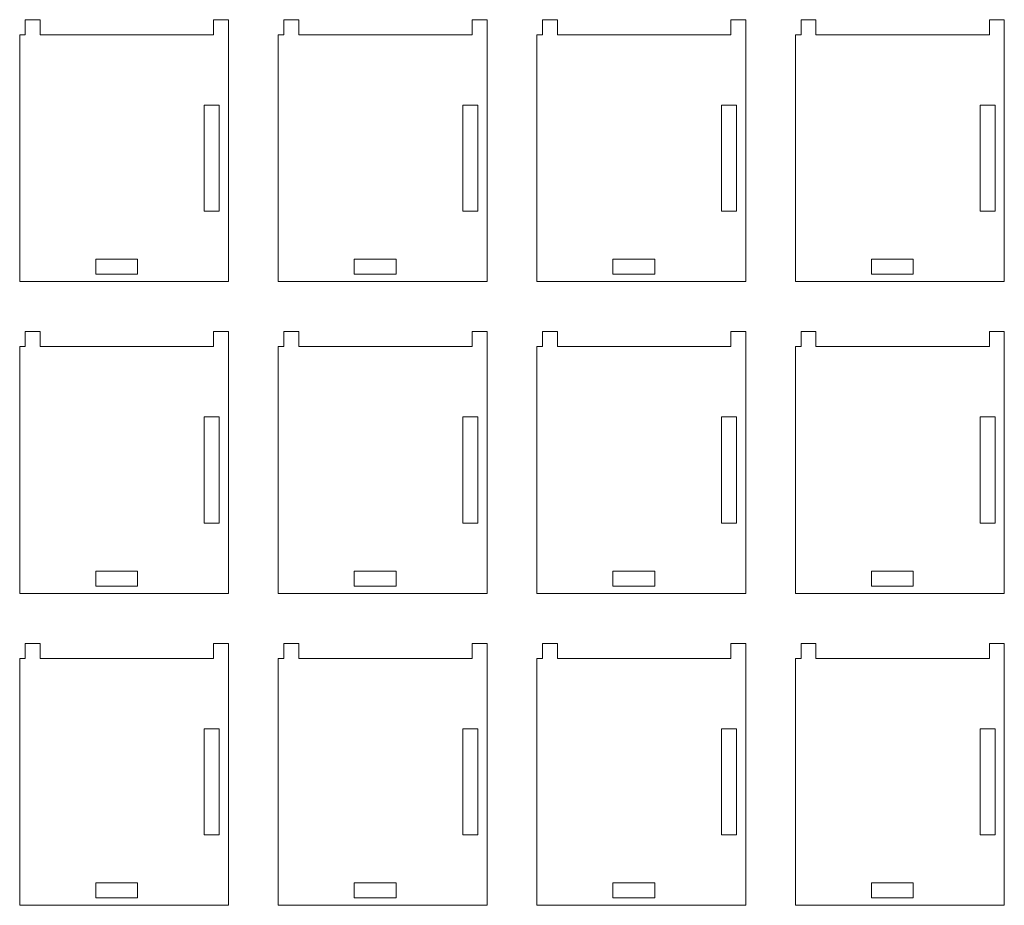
# Model space of a CAD drawing. Header units: millimetres. Extents: x -470 to 529, y -880 to 815.
# Tile 6 of 116: x 155 to 352, y -722 to -544. Entities that reach past the tile are written whole.
import ezdxf

# ---------------------------------------------------------------- set-up
doc = ezdxf.new("R2010")
doc.units = ezdxf.units.MM
doc.header["$MEASUREMENT"] = 0
doc.layers.add('Layer 1', color=7, linetype='Continuous')

msp = doc.modelspace()

# ---------------------------------------------------------------- linework, layer by layer
at = {"layer": 'Layer 1', "lineweight": 9}
for points, knots in [([(154.5776, -596.6184), (170.7575, -596.6184), (180.2331, -596.6184), (196.413, -596.6184), (196.413, -596.6184), (196.413, -577.6323), (196.413, -563.632), (196.413, -544.1425), (196.413, -544.1425), (196.413, -544.1425), (193.413, -544.1425), (193.413, -544.1425), (193.413, -544.1425), (193.413, -544.1425), (193.413, -547.1425), (193.413, -547.1425), (193.413, -547.1425), (193.413, -547.1425), (158.6704, -547.1425), (158.6704, -547.1425), (158.6704, -547.1425), (158.6704, -547.1425), (158.6704, -544.1425), (158.6704, -544.1425), (158.6704, -544.1425), (158.6704, -544.1425), (155.6704, -544.1425), (155.6704, -544.1425), (155.6704, -544.1425), (155.6704, -544.1425), (155.6704, -547.1425), (155.6704, -547.1425), (155.6704, -547.1425), (155.6704, -547.1425), (154.5776, -547.1425), (154.5776, -547.1425), (154.5776, -547.1425), (154.5776, -547.1425), (154.5776, -596.6184), (154.5776, -596.6184)], [0, 0, 0, 0, 0.09090909, 0.09090909, 0.09090909, 0.09090909, 0.18181818, 0.18181818, 0.18181818, 0.18181818, 0.27272727, 0.27272727, 0.27272727, 0.27272727, 0.36363636, 0.36363636, 0.36363636, 0.36363636, 0.45454545, 0.45454545, 0.45454545, 0.45454545, 0.54545455, 0.54545455, 0.54545455, 0.54545455, 0.63636364, 0.63636364, 0.63636364, 0.63636364, 0.72727273, 0.72727273, 0.72727273, 0.72727273, 0.81818182, 0.81818182, 0.81818182, 0.81818182, 1, 1, 1, 1]), ([(206.413, -596.6184), (222.5929, -596.6184), (232.0685, -596.6184), (248.2484, -596.6184), (248.2484, -596.6184), (248.2484, -577.6323), (248.2484, -563.632), (248.2484, -544.1425), (248.2484, -544.1425), (248.2484, -544.1425), (245.2484, -544.1425), (245.2484, -544.1425), (245.2484, -544.1425), (245.2484, -544.1425), (245.2484, -547.1425), (245.2484, -547.1425), (245.2484, -547.1425), (245.2484, -547.1425), (210.5058, -547.1425), (210.5058, -547.1425), (210.5058, -547.1425), (210.5058, -547.1425), (210.5058, -544.1425), (210.5058, -544.1425), (210.5058, -544.1425), (210.5058, -544.1425), (207.5058, -544.1425), (207.5058, -544.1425), (207.5058, -544.1425), (207.5058, -544.1425), (207.5058, -547.1425), (207.5058, -547.1425), (207.5058, -547.1425), (207.5058, -547.1425), (206.413, -547.1425), (206.413, -547.1425), (206.413, -547.1425), (206.413, -547.1425), (206.413, -596.6184), (206.413, -596.6184)], [0, 0, 0, 0, 0.09090909, 0.09090909, 0.09090909, 0.09090909, 0.18181818, 0.18181818, 0.18181818, 0.18181818, 0.27272727, 0.27272727, 0.27272727, 0.27272727, 0.36363636, 0.36363636, 0.36363636, 0.36363636, 0.45454545, 0.45454545, 0.45454545, 0.45454545, 0.54545455, 0.54545455, 0.54545455, 0.54545455, 0.63636364, 0.63636364, 0.63636364, 0.63636364, 0.72727273, 0.72727273, 0.72727273, 0.72727273, 0.81818182, 0.81818182, 0.81818182, 0.81818182, 1, 1, 1, 1]), ([(258.2484, -596.6184), (274.4283, -596.6184), (283.9039, -596.6184), (300.0838, -596.6184), (300.0838, -596.6184), (300.0838, -577.6323), (300.0838, -563.632), (300.0838, -544.1425), (300.0838, -544.1425), (300.0838, -544.1425), (297.0838, -544.1425), (297.0838, -544.1425), (297.0838, -544.1425), (297.0838, -544.1425), (297.0838, -547.1425), (297.0838, -547.1425), (297.0838, -547.1425), (297.0838, -547.1425), (262.3412, -547.1425), (262.3412, -547.1425), (262.3412, -547.1425), (262.3412, -547.1425), (262.3412, -544.1425), (262.3412, -544.1425), (262.3412, -544.1425), (262.3412, -544.1425), (259.3412, -544.1425), (259.3412, -544.1425), (259.3412, -544.1425), (259.3412, -544.1425), (259.3412, -547.1425), (259.3412, -547.1425), (259.3412, -547.1425), (259.3412, -547.1425), (258.2484, -547.1425), (258.2484, -547.1425), (258.2484, -547.1425), (258.2484, -547.1425), (258.2484, -596.6184), (258.2484, -596.6184)], [0, 0, 0, 0, 0.09090909, 0.09090909, 0.09090909, 0.09090909, 0.18181818, 0.18181818, 0.18181818, 0.18181818, 0.27272727, 0.27272727, 0.27272727, 0.27272727, 0.36363636, 0.36363636, 0.36363636, 0.36363636, 0.45454545, 0.45454545, 0.45454545, 0.45454545, 0.54545455, 0.54545455, 0.54545455, 0.54545455, 0.63636364, 0.63636364, 0.63636364, 0.63636364, 0.72727273, 0.72727273, 0.72727273, 0.72727273, 0.81818182, 0.81818182, 0.81818182, 0.81818182, 1, 1, 1, 1]), ([(310.0838, -596.6184), (326.2637, -596.6184), (335.7393, -596.6184), (351.9192, -596.6184), (351.9192, -596.6184), (351.9192, -577.6323), (351.9192, -563.632), (351.9192, -544.1425), (351.9192, -544.1425), (351.9192, -544.1425), (348.9192, -544.1425), (348.9192, -544.1425), (348.9192, -544.1425), (348.9192, -544.1425), (348.9192, -547.1425), (348.9192, -547.1425), (348.9192, -547.1425), (348.9192, -547.1425), (314.1766, -547.1425), (314.1766, -547.1425), (314.1766, -547.1425), (314.1766, -547.1425), (314.1766, -544.1425), (314.1766, -544.1425), (314.1766, -544.1425), (314.1766, -544.1425), (311.1766, -544.1425), (311.1766, -544.1425), (311.1766, -544.1425), (311.1766, -544.1425), (311.1766, -547.1425), (311.1766, -547.1425), (311.1766, -547.1425), (311.1766, -547.1425), (310.0838, -547.1425), (310.0838, -547.1425), (310.0838, -547.1425), (310.0838, -547.1425), (310.0838, -596.6184), (310.0838, -596.6184)], [0, 0, 0, 0, 0.09090909, 0.09090909, 0.09090909, 0.09090909, 0.18181818, 0.18181818, 0.18181818, 0.18181818, 0.27272727, 0.27272727, 0.27272727, 0.27272727, 0.36363636, 0.36363636, 0.36363636, 0.36363636, 0.45454545, 0.45454545, 0.45454545, 0.45454545, 0.54545455, 0.54545455, 0.54545455, 0.54545455, 0.63636364, 0.63636364, 0.63636364, 0.63636364, 0.72727273, 0.72727273, 0.72727273, 0.72727273, 0.81818182, 0.81818182, 0.81818182, 0.81818182, 1, 1, 1, 1]), ([(194.5776, -582.5259), (194.5776, -582.5259), (191.5776, -582.5259), (191.5776, -582.5259), (191.5776, -582.5259), (191.5776, -582.5259), (191.5776, -561.235), (191.5776, -561.235), (191.5776, -561.235), (191.5776, -561.235), (194.5776, -561.235), (194.5776, -561.235), (194.5776, -561.235), (194.5776, -561.235), (194.5776, -582.5259), (194.5776, -582.5259)], [0, 0, 0, 0, 0.2, 0.2, 0.2, 0.2, 0.4, 0.4, 0.4, 0.4, 0.6, 0.6, 0.6, 0.6, 1, 1, 1, 1]), ([(246.413, -582.5259), (246.413, -582.5259), (243.413, -582.5259), (243.413, -582.5259), (243.413, -582.5259), (243.413, -582.5259), (243.413, -561.235), (243.413, -561.235), (243.413, -561.235), (243.413, -561.235), (246.413, -561.235), (246.413, -561.235), (246.413, -561.235), (246.413, -561.235), (246.413, -582.5259), (246.413, -582.5259)], [0, 0, 0, 0, 0.2, 0.2, 0.2, 0.2, 0.4, 0.4, 0.4, 0.4, 0.6, 0.6, 0.6, 0.6, 1, 1, 1, 1]), ([(298.2484, -582.5259), (298.2484, -582.5259), (295.2484, -582.5259), (295.2484, -582.5259), (295.2484, -582.5259), (295.2484, -582.5259), (295.2484, -561.235), (295.2484, -561.235), (295.2484, -561.235), (295.2484, -561.235), (298.2484, -561.235), (298.2484, -561.235), (298.2484, -561.235), (298.2484, -561.235), (298.2484, -582.5259), (298.2484, -582.5259)], [0, 0, 0, 0, 0.2, 0.2, 0.2, 0.2, 0.4, 0.4, 0.4, 0.4, 0.6, 0.6, 0.6, 0.6, 1, 1, 1, 1]), ([(350.0838, -582.5259), (350.0838, -582.5259), (347.0838, -582.5259), (347.0838, -582.5259), (347.0838, -582.5259), (347.0838, -582.5259), (347.0838, -561.235), (347.0838, -561.235), (347.0838, -561.235), (347.0838, -561.235), (350.0838, -561.235), (350.0838, -561.235), (350.0838, -561.235), (350.0838, -561.235), (350.0838, -582.5259), (350.0838, -582.5259)], [0, 0, 0, 0, 0.2, 0.2, 0.2, 0.2, 0.4, 0.4, 0.4, 0.4, 0.6, 0.6, 0.6, 0.6, 1, 1, 1, 1]), ([(178.1788, -595.1425), (178.1788, -595.1425), (169.8117, -595.1425), (169.8117, -595.1425), (169.8117, -595.1425), (169.8117, -595.1425), (169.8117, -592.1425), (169.8117, -592.1425), (169.8117, -592.1425), (169.8117, -592.1425), (178.1788, -592.1425), (178.1788, -592.1425), (178.1788, -592.1425), (178.1788, -592.1425), (178.1788, -595.1425), (178.1788, -595.1425)], [0, 0, 0, 0, 0.2, 0.2, 0.2, 0.2, 0.4, 0.4, 0.4, 0.4, 0.6, 0.6, 0.6, 0.6, 1, 1, 1, 1]), ([(230.0142, -595.1425), (230.0142, -595.1425), (221.6471, -595.1425), (221.6471, -595.1425), (221.6471, -595.1425), (221.6471, -595.1425), (221.6471, -592.1425), (221.6471, -592.1425), (221.6471, -592.1425), (221.6471, -592.1425), (230.0142, -592.1425), (230.0142, -592.1425), (230.0142, -592.1425), (230.0142, -592.1425), (230.0142, -595.1425), (230.0142, -595.1425)], [0, 0, 0, 0, 0.2, 0.2, 0.2, 0.2, 0.4, 0.4, 0.4, 0.4, 0.6, 0.6, 0.6, 0.6, 1, 1, 1, 1]), ([(281.8496, -595.1425), (281.8496, -595.1425), (273.4825, -595.1425), (273.4825, -595.1425), (273.4825, -595.1425), (273.4825, -595.1425), (273.4825, -592.1425), (273.4825, -592.1425), (273.4825, -592.1425), (273.4825, -592.1425), (281.8496, -592.1425), (281.8496, -592.1425), (281.8496, -592.1425), (281.8496, -592.1425), (281.8496, -595.1425), (281.8496, -595.1425)], [0, 0, 0, 0, 0.2, 0.2, 0.2, 0.2, 0.4, 0.4, 0.4, 0.4, 0.6, 0.6, 0.6, 0.6, 1, 1, 1, 1]), ([(333.685, -595.1425), (333.685, -595.1425), (325.3179, -595.1425), (325.3179, -595.1425), (325.3179, -595.1425), (325.3179, -595.1425), (325.3179, -592.1425), (325.3179, -592.1425), (325.3179, -592.1425), (325.3179, -592.1425), (333.685, -592.1425), (333.685, -592.1425), (333.685, -592.1425), (333.685, -592.1425), (333.685, -595.1425), (333.685, -595.1425)], [0, 0, 0, 0, 0.2, 0.2, 0.2, 0.2, 0.4, 0.4, 0.4, 0.4, 0.6, 0.6, 0.6, 0.6, 1, 1, 1, 1]), ([(154.5776, -659.0943), (170.7575, -659.0943), (180.2331, -659.0943), (196.413, -659.0943), (196.413, -659.0943), (196.413, -640.1082), (196.413, -626.1079), (196.413, -606.6184), (196.413, -606.6184), (196.413, -606.6184), (193.413, -606.6184), (193.413, -606.6184), (193.413, -606.6184), (193.413, -606.6184), (193.413, -609.6184), (193.413, -609.6184), (193.413, -609.6184), (193.413, -609.6184), (158.6704, -609.6184), (158.6704, -609.6184), (158.6704, -609.6184), (158.6704, -609.6184), (158.6704, -606.6184), (158.6704, -606.6184), (158.6704, -606.6184), (158.6704, -606.6184), (155.6704, -606.6184), (155.6704, -606.6184), (155.6704, -606.6184), (155.6704, -606.6184), (155.6704, -609.6184), (155.6704, -609.6184), (155.6704, -609.6184), (155.6704, -609.6184), (154.5776, -609.6184), (154.5776, -609.6184), (154.5776, -609.6184), (154.5776, -609.6184), (154.5776, -659.0943), (154.5776, -659.0943)], [0, 0, 0, 0, 0.09090909, 0.09090909, 0.09090909, 0.09090909, 0.18181818, 0.18181818, 0.18181818, 0.18181818, 0.27272727, 0.27272727, 0.27272727, 0.27272727, 0.36363636, 0.36363636, 0.36363636, 0.36363636, 0.45454545, 0.45454545, 0.45454545, 0.45454545, 0.54545455, 0.54545455, 0.54545455, 0.54545455, 0.63636364, 0.63636364, 0.63636364, 0.63636364, 0.72727273, 0.72727273, 0.72727273, 0.72727273, 0.81818182, 0.81818182, 0.81818182, 0.81818182, 1, 1, 1, 1]), ([(206.413, -659.0943), (222.5929, -659.0943), (232.0685, -659.0943), (248.2484, -659.0943), (248.2484, -659.0943), (248.2484, -640.1082), (248.2484, -626.1079), (248.2484, -606.6184), (248.2484, -606.6184), (248.2484, -606.6184), (245.2484, -606.6184), (245.2484, -606.6184), (245.2484, -606.6184), (245.2484, -606.6184), (245.2484, -609.6184), (245.2484, -609.6184), (245.2484, -609.6184), (245.2484, -609.6184), (210.5058, -609.6184), (210.5058, -609.6184), (210.5058, -609.6184), (210.5058, -609.6184), (210.5058, -606.6184), (210.5058, -606.6184), (210.5058, -606.6184), (210.5058, -606.6184), (207.5058, -606.6184), (207.5058, -606.6184), (207.5058, -606.6184), (207.5058, -606.6184), (207.5058, -609.6184), (207.5058, -609.6184), (207.5058, -609.6184), (207.5058, -609.6184), (206.413, -609.6184), (206.413, -609.6184), (206.413, -609.6184), (206.413, -609.6184), (206.413, -659.0943), (206.413, -659.0943)], [0, 0, 0, 0, 0.09090909, 0.09090909, 0.09090909, 0.09090909, 0.18181818, 0.18181818, 0.18181818, 0.18181818, 0.27272727, 0.27272727, 0.27272727, 0.27272727, 0.36363636, 0.36363636, 0.36363636, 0.36363636, 0.45454545, 0.45454545, 0.45454545, 0.45454545, 0.54545455, 0.54545455, 0.54545455, 0.54545455, 0.63636364, 0.63636364, 0.63636364, 0.63636364, 0.72727273, 0.72727273, 0.72727273, 0.72727273, 0.81818182, 0.81818182, 0.81818182, 0.81818182, 1, 1, 1, 1]), ([(258.2484, -659.0943), (274.4283, -659.0943), (283.9039, -659.0943), (300.0838, -659.0943), (300.0838, -659.0943), (300.0838, -640.1082), (300.0838, -626.1079), (300.0838, -606.6184), (300.0838, -606.6184), (300.0838, -606.6184), (297.0838, -606.6184), (297.0838, -606.6184), (297.0838, -606.6184), (297.0838, -606.6184), (297.0838, -609.6184), (297.0838, -609.6184), (297.0838, -609.6184), (297.0838, -609.6184), (262.3412, -609.6184), (262.3412, -609.6184), (262.3412, -609.6184), (262.3412, -609.6184), (262.3412, -606.6184), (262.3412, -606.6184), (262.3412, -606.6184), (262.3412, -606.6184), (259.3412, -606.6184), (259.3412, -606.6184), (259.3412, -606.6184), (259.3412, -606.6184), (259.3412, -609.6184), (259.3412, -609.6184), (259.3412, -609.6184), (259.3412, -609.6184), (258.2484, -609.6184), (258.2484, -609.6184), (258.2484, -609.6184), (258.2484, -609.6184), (258.2484, -659.0943), (258.2484, -659.0943)], [0, 0, 0, 0, 0.09090909, 0.09090909, 0.09090909, 0.09090909, 0.18181818, 0.18181818, 0.18181818, 0.18181818, 0.27272727, 0.27272727, 0.27272727, 0.27272727, 0.36363636, 0.36363636, 0.36363636, 0.36363636, 0.45454545, 0.45454545, 0.45454545, 0.45454545, 0.54545455, 0.54545455, 0.54545455, 0.54545455, 0.63636364, 0.63636364, 0.63636364, 0.63636364, 0.72727273, 0.72727273, 0.72727273, 0.72727273, 0.81818182, 0.81818182, 0.81818182, 0.81818182, 1, 1, 1, 1]), ([(310.0838, -659.0943), (326.2637, -659.0943), (335.7393, -659.0943), (351.9192, -659.0943), (351.9192, -659.0943), (351.9192, -640.1082), (351.9192, -626.1079), (351.9192, -606.6184), (351.9192, -606.6184), (351.9192, -606.6184), (348.9192, -606.6184), (348.9192, -606.6184), (348.9192, -606.6184), (348.9192, -606.6184), (348.9192, -609.6184), (348.9192, -609.6184), (348.9192, -609.6184), (348.9192, -609.6184), (314.1766, -609.6184), (314.1766, -609.6184), (314.1766, -609.6184), (314.1766, -609.6184), (314.1766, -606.6184), (314.1766, -606.6184), (314.1766, -606.6184), (314.1766, -606.6184), (311.1766, -606.6184), (311.1766, -606.6184), (311.1766, -606.6184), (311.1766, -606.6184), (311.1766, -609.6184), (311.1766, -609.6184), (311.1766, -609.6184), (311.1766, -609.6184), (310.0838, -609.6184), (310.0838, -609.6184), (310.0838, -609.6184), (310.0838, -609.6184), (310.0838, -659.0943), (310.0838, -659.0943)], [0, 0, 0, 0, 0.09090909, 0.09090909, 0.09090909, 0.09090909, 0.18181818, 0.18181818, 0.18181818, 0.18181818, 0.27272727, 0.27272727, 0.27272727, 0.27272727, 0.36363636, 0.36363636, 0.36363636, 0.36363636, 0.45454545, 0.45454545, 0.45454545, 0.45454545, 0.54545455, 0.54545455, 0.54545455, 0.54545455, 0.63636364, 0.63636364, 0.63636364, 0.63636364, 0.72727273, 0.72727273, 0.72727273, 0.72727273, 0.81818182, 0.81818182, 0.81818182, 0.81818182, 1, 1, 1, 1]), ([(194.5776, -645.0018), (194.5776, -645.0018), (191.5776, -645.0018), (191.5776, -645.0018), (191.5776, -645.0018), (191.5776, -645.0018), (191.5776, -623.7109), (191.5776, -623.7109), (191.5776, -623.7109), (191.5776, -623.7109), (194.5776, -623.7109), (194.5776, -623.7109), (194.5776, -623.7109), (194.5776, -623.7109), (194.5776, -645.0018), (194.5776, -645.0018)], [0, 0, 0, 0, 0.2, 0.2, 0.2, 0.2, 0.4, 0.4, 0.4, 0.4, 0.6, 0.6, 0.6, 0.6, 1, 1, 1, 1]), ([(246.413, -645.0018), (246.413, -645.0018), (243.413, -645.0018), (243.413, -645.0018), (243.413, -645.0018), (243.413, -645.0018), (243.413, -623.7109), (243.413, -623.7109), (243.413, -623.7109), (243.413, -623.7109), (246.413, -623.7109), (246.413, -623.7109), (246.413, -623.7109), (246.413, -623.7109), (246.413, -645.0018), (246.413, -645.0018)], [0, 0, 0, 0, 0.2, 0.2, 0.2, 0.2, 0.4, 0.4, 0.4, 0.4, 0.6, 0.6, 0.6, 0.6, 1, 1, 1, 1]), ([(298.2484, -645.0018), (298.2484, -645.0018), (295.2484, -645.0018), (295.2484, -645.0018), (295.2484, -645.0018), (295.2484, -645.0018), (295.2484, -623.7109), (295.2484, -623.7109), (295.2484, -623.7109), (295.2484, -623.7109), (298.2484, -623.7109), (298.2484, -623.7109), (298.2484, -623.7109), (298.2484, -623.7109), (298.2484, -645.0018), (298.2484, -645.0018)], [0, 0, 0, 0, 0.2, 0.2, 0.2, 0.2, 0.4, 0.4, 0.4, 0.4, 0.6, 0.6, 0.6, 0.6, 1, 1, 1, 1]), ([(350.0838, -645.0018), (350.0838, -645.0018), (347.0838, -645.0018), (347.0838, -645.0018), (347.0838, -645.0018), (347.0838, -645.0018), (347.0838, -623.7109), (347.0838, -623.7109), (347.0838, -623.7109), (347.0838, -623.7109), (350.0838, -623.7109), (350.0838, -623.7109), (350.0838, -623.7109), (350.0838, -623.7109), (350.0838, -645.0018), (350.0838, -645.0018)], [0, 0, 0, 0, 0.2, 0.2, 0.2, 0.2, 0.4, 0.4, 0.4, 0.4, 0.6, 0.6, 0.6, 0.6, 1, 1, 1, 1]), ([(178.1788, -657.6184), (178.1788, -657.6184), (169.8117, -657.6184), (169.8117, -657.6184), (169.8117, -657.6184), (169.8117, -657.6184), (169.8117, -654.6184), (169.8117, -654.6184), (169.8117, -654.6184), (169.8117, -654.6184), (178.1788, -654.6184), (178.1788, -654.6184), (178.1788, -654.6184), (178.1788, -654.6184), (178.1788, -657.6184), (178.1788, -657.6184)], [0, 0, 0, 0, 0.2, 0.2, 0.2, 0.2, 0.4, 0.4, 0.4, 0.4, 0.6, 0.6, 0.6, 0.6, 1, 1, 1, 1]), ([(230.0142, -657.6184), (230.0142, -657.6184), (221.6471, -657.6184), (221.6471, -657.6184), (221.6471, -657.6184), (221.6471, -657.6184), (221.6471, -654.6184), (221.6471, -654.6184), (221.6471, -654.6184), (221.6471, -654.6184), (230.0142, -654.6184), (230.0142, -654.6184), (230.0142, -654.6184), (230.0142, -654.6184), (230.0142, -657.6184), (230.0142, -657.6184)], [0, 0, 0, 0, 0.2, 0.2, 0.2, 0.2, 0.4, 0.4, 0.4, 0.4, 0.6, 0.6, 0.6, 0.6, 1, 1, 1, 1]), ([(281.8496, -657.6184), (281.8496, -657.6184), (273.4825, -657.6184), (273.4825, -657.6184), (273.4825, -657.6184), (273.4825, -657.6184), (273.4825, -654.6184), (273.4825, -654.6184), (273.4825, -654.6184), (273.4825, -654.6184), (281.8496, -654.6184), (281.8496, -654.6184), (281.8496, -654.6184), (281.8496, -654.6184), (281.8496, -657.6184), (281.8496, -657.6184)], [0, 0, 0, 0, 0.2, 0.2, 0.2, 0.2, 0.4, 0.4, 0.4, 0.4, 0.6, 0.6, 0.6, 0.6, 1, 1, 1, 1]), ([(333.685, -657.6184), (333.685, -657.6184), (325.3179, -657.6184), (325.3179, -657.6184), (325.3179, -657.6184), (325.3179, -657.6184), (325.3179, -654.6184), (325.3179, -654.6184), (325.3179, -654.6184), (325.3179, -654.6184), (333.685, -654.6184), (333.685, -654.6184), (333.685, -654.6184), (333.685, -654.6184), (333.685, -657.6184), (333.685, -657.6184)], [0, 0, 0, 0, 0.2, 0.2, 0.2, 0.2, 0.4, 0.4, 0.4, 0.4, 0.6, 0.6, 0.6, 0.6, 1, 1, 1, 1]), ([(154.5776, -721.5702), (170.7575, -721.5702), (180.2331, -721.5702), (196.413, -721.5702), (196.413, -721.5702), (196.413, -702.5841), (196.413, -688.5838), (196.413, -669.0943), (196.413, -669.0943), (196.413, -669.0943), (193.413, -669.0943), (193.413, -669.0943), (193.413, -669.0943), (193.413, -669.0943), (193.413, -672.0943), (193.413, -672.0943), (193.413, -672.0943), (193.413, -672.0943), (158.6704, -672.0943), (158.6704, -672.0943), (158.6704, -672.0943), (158.6704, -672.0943), (158.6704, -669.0943), (158.6704, -669.0943), (158.6704, -669.0943), (158.6704, -669.0943), (155.6704, -669.0943), (155.6704, -669.0943), (155.6704, -669.0943), (155.6704, -669.0943), (155.6704, -672.0943), (155.6704, -672.0943), (155.6704, -672.0943), (155.6704, -672.0943), (154.5776, -672.0943), (154.5776, -672.0943), (154.5776, -672.0943), (154.5776, -672.0943), (154.5776, -721.5702), (154.5776, -721.5702)], [0, 0, 0, 0, 0.09090909, 0.09090909, 0.09090909, 0.09090909, 0.18181818, 0.18181818, 0.18181818, 0.18181818, 0.27272727, 0.27272727, 0.27272727, 0.27272727, 0.36363636, 0.36363636, 0.36363636, 0.36363636, 0.45454545, 0.45454545, 0.45454545, 0.45454545, 0.54545455, 0.54545455, 0.54545455, 0.54545455, 0.63636364, 0.63636364, 0.63636364, 0.63636364, 0.72727273, 0.72727273, 0.72727273, 0.72727273, 0.81818182, 0.81818182, 0.81818182, 0.81818182, 1, 1, 1, 1]), ([(206.413, -721.5702), (222.5929, -721.5702), (232.0685, -721.5702), (248.2484, -721.5702), (248.2484, -721.5702), (248.2484, -702.5841), (248.2484, -688.5838), (248.2484, -669.0943), (248.2484, -669.0943), (248.2484, -669.0943), (245.2484, -669.0943), (245.2484, -669.0943), (245.2484, -669.0943), (245.2484, -669.0943), (245.2484, -672.0943), (245.2484, -672.0943), (245.2484, -672.0943), (245.2484, -672.0943), (210.5058, -672.0943), (210.5058, -672.0943), (210.5058, -672.0943), (210.5058, -672.0943), (210.5058, -669.0943), (210.5058, -669.0943), (210.5058, -669.0943), (210.5058, -669.0943), (207.5058, -669.0943), (207.5058, -669.0943), (207.5058, -669.0943), (207.5058, -669.0943), (207.5058, -672.0943), (207.5058, -672.0943), (207.5058, -672.0943), (207.5058, -672.0943), (206.413, -672.0943), (206.413, -672.0943), (206.413, -672.0943), (206.413, -672.0943), (206.413, -721.5702), (206.413, -721.5702)], [0, 0, 0, 0, 0.09090909, 0.09090909, 0.09090909, 0.09090909, 0.18181818, 0.18181818, 0.18181818, 0.18181818, 0.27272727, 0.27272727, 0.27272727, 0.27272727, 0.36363636, 0.36363636, 0.36363636, 0.36363636, 0.45454545, 0.45454545, 0.45454545, 0.45454545, 0.54545455, 0.54545455, 0.54545455, 0.54545455, 0.63636364, 0.63636364, 0.63636364, 0.63636364, 0.72727273, 0.72727273, 0.72727273, 0.72727273, 0.81818182, 0.81818182, 0.81818182, 0.81818182, 1, 1, 1, 1]), ([(258.2484, -721.5702), (274.4283, -721.5702), (283.9039, -721.5702), (300.0838, -721.5702), (300.0838, -721.5702), (300.0838, -702.5841), (300.0838, -688.5838), (300.0838, -669.0943), (300.0838, -669.0943), (300.0838, -669.0943), (297.0838, -669.0943), (297.0838, -669.0943), (297.0838, -669.0943), (297.0838, -669.0943), (297.0838, -672.0943), (297.0838, -672.0943), (297.0838, -672.0943), (297.0838, -672.0943), (262.3412, -672.0943), (262.3412, -672.0943), (262.3412, -672.0943), (262.3412, -672.0943), (262.3412, -669.0943), (262.3412, -669.0943), (262.3412, -669.0943), (262.3412, -669.0943), (259.3412, -669.0943), (259.3412, -669.0943), (259.3412, -669.0943), (259.3412, -669.0943), (259.3412, -672.0943), (259.3412, -672.0943), (259.3412, -672.0943), (259.3412, -672.0943), (258.2484, -672.0943), (258.2484, -672.0943), (258.2484, -672.0943), (258.2484, -672.0943), (258.2484, -721.5702), (258.2484, -721.5702)], [0, 0, 0, 0, 0.09090909, 0.09090909, 0.09090909, 0.09090909, 0.18181818, 0.18181818, 0.18181818, 0.18181818, 0.27272727, 0.27272727, 0.27272727, 0.27272727, 0.36363636, 0.36363636, 0.36363636, 0.36363636, 0.45454545, 0.45454545, 0.45454545, 0.45454545, 0.54545455, 0.54545455, 0.54545455, 0.54545455, 0.63636364, 0.63636364, 0.63636364, 0.63636364, 0.72727273, 0.72727273, 0.72727273, 0.72727273, 0.81818182, 0.81818182, 0.81818182, 0.81818182, 1, 1, 1, 1]), ([(310.0838, -721.5702), (326.2637, -721.5702), (335.7393, -721.5702), (351.9192, -721.5702), (351.9192, -721.5702), (351.9192, -702.5841), (351.9192, -688.5838), (351.9192, -669.0943), (351.9192, -669.0943), (351.9192, -669.0943), (348.9192, -669.0943), (348.9192, -669.0943), (348.9192, -669.0943), (348.9192, -669.0943), (348.9192, -672.0943), (348.9192, -672.0943), (348.9192, -672.0943), (348.9192, -672.0943), (314.1766, -672.0943), (314.1766, -672.0943), (314.1766, -672.0943), (314.1766, -672.0943), (314.1766, -669.0943), (314.1766, -669.0943), (314.1766, -669.0943), (314.1766, -669.0943), (311.1766, -669.0943), (311.1766, -669.0943), (311.1766, -669.0943), (311.1766, -669.0943), (311.1766, -672.0943), (311.1766, -672.0943), (311.1766, -672.0943), (311.1766, -672.0943), (310.0838, -672.0943), (310.0838, -672.0943), (310.0838, -672.0943), (310.0838, -672.0943), (310.0838, -721.5702), (310.0838, -721.5702)], [0, 0, 0, 0, 0.09090909, 0.09090909, 0.09090909, 0.09090909, 0.18181818, 0.18181818, 0.18181818, 0.18181818, 0.27272727, 0.27272727, 0.27272727, 0.27272727, 0.36363636, 0.36363636, 0.36363636, 0.36363636, 0.45454545, 0.45454545, 0.45454545, 0.45454545, 0.54545455, 0.54545455, 0.54545455, 0.54545455, 0.63636364, 0.63636364, 0.63636364, 0.63636364, 0.72727273, 0.72727273, 0.72727273, 0.72727273, 0.81818182, 0.81818182, 0.81818182, 0.81818182, 1, 1, 1, 1]), ([(194.5776, -707.4777), (194.5776, -707.4777), (191.5776, -707.4777), (191.5776, -707.4777), (191.5776, -707.4777), (191.5776, -707.4777), (191.5776, -686.1868), (191.5776, -686.1868), (191.5776, -686.1868), (191.5776, -686.1868), (194.5776, -686.1868), (194.5776, -686.1868), (194.5776, -686.1868), (194.5776, -686.1868), (194.5776, -707.4777), (194.5776, -707.4777)], [0, 0, 0, 0, 0.2, 0.2, 0.2, 0.2, 0.4, 0.4, 0.4, 0.4, 0.6, 0.6, 0.6, 0.6, 1, 1, 1, 1]), ([(246.413, -707.4777), (246.413, -707.4777), (243.413, -707.4777), (243.413, -707.4777), (243.413, -707.4777), (243.413, -707.4777), (243.413, -686.1868), (243.413, -686.1868), (243.413, -686.1868), (243.413, -686.1868), (246.413, -686.1868), (246.413, -686.1868), (246.413, -686.1868), (246.413, -686.1868), (246.413, -707.4777), (246.413, -707.4777)], [0, 0, 0, 0, 0.2, 0.2, 0.2, 0.2, 0.4, 0.4, 0.4, 0.4, 0.6, 0.6, 0.6, 0.6, 1, 1, 1, 1]), ([(298.2484, -707.4777), (298.2484, -707.4777), (295.2484, -707.4777), (295.2484, -707.4777), (295.2484, -707.4777), (295.2484, -707.4777), (295.2484, -686.1868), (295.2484, -686.1868), (295.2484, -686.1868), (295.2484, -686.1868), (298.2484, -686.1868), (298.2484, -686.1868), (298.2484, -686.1868), (298.2484, -686.1868), (298.2484, -707.4777), (298.2484, -707.4777)], [0, 0, 0, 0, 0.2, 0.2, 0.2, 0.2, 0.4, 0.4, 0.4, 0.4, 0.6, 0.6, 0.6, 0.6, 1, 1, 1, 1]), ([(350.0838, -707.4777), (350.0838, -707.4777), (347.0838, -707.4777), (347.0838, -707.4777), (347.0838, -707.4777), (347.0838, -707.4777), (347.0838, -686.1868), (347.0838, -686.1868), (347.0838, -686.1868), (347.0838, -686.1868), (350.0838, -686.1868), (350.0838, -686.1868), (350.0838, -686.1868), (350.0838, -686.1868), (350.0838, -707.4777), (350.0838, -707.4777)], [0, 0, 0, 0, 0.2, 0.2, 0.2, 0.2, 0.4, 0.4, 0.4, 0.4, 0.6, 0.6, 0.6, 0.6, 1, 1, 1, 1]), ([(178.1788, -720.0943), (178.1788, -720.0943), (169.8117, -720.0943), (169.8117, -720.0943), (169.8117, -720.0943), (169.8117, -720.0943), (169.8117, -717.0943), (169.8117, -717.0943), (169.8117, -717.0943), (169.8117, -717.0943), (178.1788, -717.0943), (178.1788, -717.0943), (178.1788, -717.0943), (178.1788, -717.0943), (178.1788, -720.0943), (178.1788, -720.0943)], [0, 0, 0, 0, 0.2, 0.2, 0.2, 0.2, 0.4, 0.4, 0.4, 0.4, 0.6, 0.6, 0.6, 0.6, 1, 1, 1, 1]), ([(230.0142, -720.0943), (230.0142, -720.0943), (221.6471, -720.0943), (221.6471, -720.0943), (221.6471, -720.0943), (221.6471, -720.0943), (221.6471, -717.0943), (221.6471, -717.0943), (221.6471, -717.0943), (221.6471, -717.0943), (230.0142, -717.0943), (230.0142, -717.0943), (230.0142, -717.0943), (230.0142, -717.0943), (230.0142, -720.0943), (230.0142, -720.0943)], [0, 0, 0, 0, 0.2, 0.2, 0.2, 0.2, 0.4, 0.4, 0.4, 0.4, 0.6, 0.6, 0.6, 0.6, 1, 1, 1, 1]), ([(281.8496, -720.0943), (281.8496, -720.0943), (273.4825, -720.0943), (273.4825, -720.0943), (273.4825, -720.0943), (273.4825, -720.0943), (273.4825, -717.0943), (273.4825, -717.0943), (273.4825, -717.0943), (273.4825, -717.0943), (281.8496, -717.0943), (281.8496, -717.0943), (281.8496, -717.0943), (281.8496, -717.0943), (281.8496, -720.0943), (281.8496, -720.0943)], [0, 0, 0, 0, 0.2, 0.2, 0.2, 0.2, 0.4, 0.4, 0.4, 0.4, 0.6, 0.6, 0.6, 0.6, 1, 1, 1, 1]), ([(333.685, -720.0943), (333.685, -720.0943), (325.3179, -720.0943), (325.3179, -720.0943), (325.3179, -720.0943), (325.3179, -720.0943), (325.3179, -717.0943), (325.3179, -717.0943), (325.3179, -717.0943), (325.3179, -717.0943), (333.685, -717.0943), (333.685, -717.0943), (333.685, -717.0943), (333.685, -717.0943), (333.685, -720.0943), (333.685, -720.0943)], [0, 0, 0, 0, 0.2, 0.2, 0.2, 0.2, 0.4, 0.4, 0.4, 0.4, 0.6, 0.6, 0.6, 0.6, 1, 1, 1, 1])]:
    msp.add_open_spline(points, degree=3, knots=knots, dxfattribs=at)

doc.saveas('drawing.dxf')
